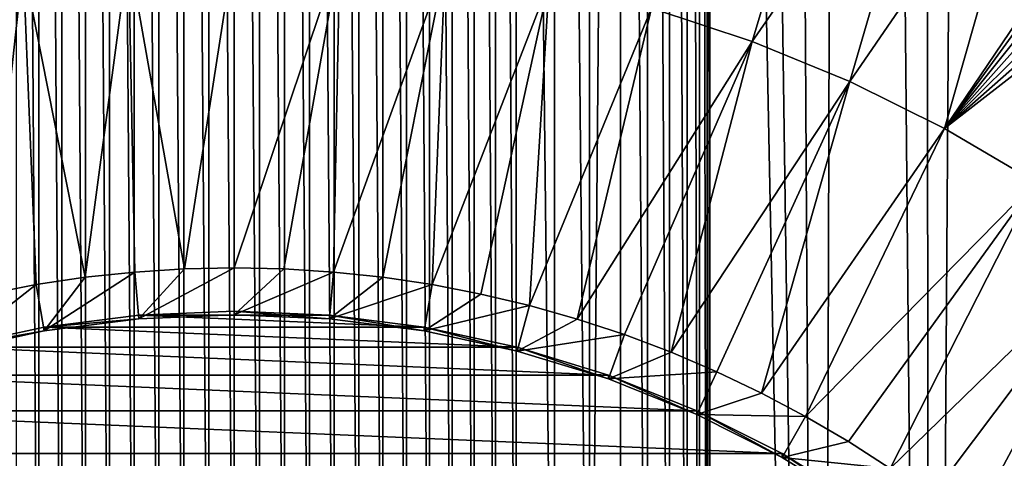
# Model space of a CAD drawing. Header units: metres. Extents: x -24 to 72, y -247 to 22.
# Tile 212 of 256: x -2 to 7, y -214 to -210. Entities that reach past the tile are written whole.
import ezdxf

# ---------------------------------------------------------------- set-up
doc = ezdxf.new("R2010")
doc.units = ezdxf.units.M
doc.layers.add('solid_509589_MEDIA_SW0001', color=7, linetype='CONTINUOUS')

msp = doc.modelspace()

# ---------------------------------------------------------------- linework, layer by layer
at = {"layer": 'solid_509589_MEDIA_SW0001'}
for points in [[(4.317758, -163.260071, 308.704041), (5.328434, -234.871323, 309.948792), (4.852534, -152.861511, 308.519897)], [(5.328434, -234.871323, 309.948792), (5.566667, -153.316391, 308.523865), (4.852534, -152.861511, 308.519897)], [(5.328434, -234.871323, 309.948792), (6.318839, -234.406281, 309.934509), (5.566667, -153.316391, 308.523865)], [(6.318839, -234.406281, 309.934509), (6.238104, -153.831543, 308.528625), (5.566667, -153.316391, 308.523865)], [(6.318839, -234.406281, 309.934509), (6.862315, -154.403442, 308.534241), (6.238104, -153.831543, 308.528625)], [(6.318839, -234.406281, 309.934509), (7.268837, -233.863831, 309.918182), (6.862315, -154.403442, 308.534241)], [(7.268837, -233.863831, 309.918182), (7.434015, -155.027237, 308.540802), (6.862315, -154.403442, 308.534241)], [(4.317758, -163.260071, 308.704041), (4.317678, -184.356857, 309.072296), (5.328434, -234.871323, 309.948792)], [(4.317678, -184.356857, 309.072296), (4.294591, -184.793213, 309.080017), (4.317534, -222.251083, 309.733734)], [(4.317678, -184.356857, 309.072296), (4.317534, -222.251083, 309.733734), (5.328434, -234.871323, 309.948792)], [(4.294591, -184.793213, 309.080017), (4.225668, -185.225128, 309.087891), (4.294472, -221.814835, 309.726227)], [(4.294591, -184.793213, 309.080017), (4.294472, -221.814835, 309.726227), (4.317534, -222.251083, 309.733734)], [(4.225668, -185.225128, 309.087891), (4.111388, -185.648193, 309.095764), (4.225501, -221.382584, 309.718994)], [(4.225668, -185.225128, 309.087891), (4.225501, -221.382584, 309.718994), (4.294472, -221.814835, 309.726227)], [(4.111388, -185.648193, 309.095764), (3.952743, -186.058289, 309.103638), (4.111259, -220.95961, 309.712128)], [(4.111388, -185.648193, 309.095764), (4.111259, -220.95961, 309.712128), (4.225501, -221.382584, 309.718994)], [(3.952743, -186.058289, 309.103638), (3.751201, -186.450653, 309.111328), (3.952552, -220.549408, 309.705658)], [(3.952743, -186.058289, 309.103638), (3.952552, -220.549408, 309.705658), (4.111259, -220.95961, 309.712128)], [(3.751201, -186.450653, 309.111328), (3.508497, -186.821426, 309.118744), (3.751068, -220.157074, 309.699646)], [(3.751201, -186.450653, 309.111328), (3.751068, -220.157074, 309.699646), (3.952552, -220.549408, 309.705658)], [(3.508497, -186.821426, 309.118744), (3.227167, -219.441757, 309.689148), (3.508469, -219.786453, 309.694153)], [(3.508497, -186.821426, 309.118744), (3.227167, -187.166046, 309.125793), (3.227167, -219.441757, 309.689148)], [(3.508497, -186.821426, 309.118744), (3.508469, -219.786453, 309.694153), (3.751068, -220.157074, 309.699646)], [(3.227167, -187.166046, 309.125793), (2.909682, -187.481018, 309.132355), (3.227167, -219.441757, 309.689148)], [(2.909682, -187.481018, 309.132355), (2.559543, -187.762283, 309.138306), (2.909562, -219.126663, 309.684723)], [(2.909682, -187.481018, 309.132355), (2.909562, -219.126663, 309.684723), (3.227167, -219.441757, 309.689148)], [(2.559543, -187.762283, 309.138306), (2.373114, -187.889389, 309.141022), (2.559268, -218.845184, 309.680878)], [(2.559543, -187.762283, 309.138306), (2.559268, -218.845184, 309.680878), (2.909562, -219.126663, 309.684723)], [(2.373114, -187.889389, 309.141022), (2.179888, -188.006851, 309.143585), (2.372946, -218.71814, 309.679138)], [(2.373114, -187.889389, 309.141022), (2.372946, -218.71814, 309.679138), (2.559268, -218.845184, 309.680878)], [(2.179888, -188.006851, 309.143585), (1.980316, -188.11438, 309.145905), (2.179785, -218.600708, 309.677582)], [(2.179888, -188.006851, 309.143585), (2.179785, -218.600708, 309.677582), (2.372946, -218.71814, 309.679138)], [(-1.979491, -188.114349, 309.146515), (-1.979616, -218.493149, 309.676788), (-1.774487, -218.396072, 309.675476)], [(-1.774213, -188.211487, 309.14859), (-1.979491, -188.114349, 309.146515), (-1.774487, -218.396072, 309.675476)], [(1.980316, -188.11438, 309.145905), (1.775186, -188.211441, 309.148041), (1.980191, -218.493179, 309.676178)], [(1.980316, -188.11438, 309.145905), (1.980191, -218.493179, 309.676178), (2.179785, -218.600708, 309.677582)], [(-1.774213, -188.211487, 309.14859), (-1.774487, -218.396072, 309.675476), (-1.564267, -218.309677, 309.674286)], [(-1.563955, -188.297882, 309.150421), (-1.774213, -188.211487, 309.14859), (-1.564267, -218.309677, 309.674286)], [(1.775186, -188.211441, 309.148041), (1.564966, -188.297821, 309.149933), (1.774912, -218.396027, 309.674927)], [(1.775186, -188.211441, 309.148041), (1.774912, -218.396027, 309.674927), (1.980191, -218.493179, 309.676178)], [(-1.563955, -188.297882, 309.150421), (-1.564267, -218.309677, 309.674286), (-1.349391, -218.234177, 309.673279)], [(-1.349169, -188.373337, 309.152039), (-1.563955, -188.297882, 309.150421), (-1.349391, -218.234177, 309.673279)], [(1.564966, -188.297821, 309.149933), (1.350091, -188.373306, 309.151611), (1.564655, -218.309616, 309.673798)], [(1.564966, -188.297821, 309.149933), (1.564655, -218.309616, 309.673798), (1.774912, -218.396027, 309.674927)], [(-1.349169, -188.373337, 309.152039), (-1.349391, -218.234177, 309.673279), (-1.130705, -218.169907, 309.672394)], [(-1.130527, -188.437592, 309.153412), (-1.349169, -188.373337, 309.152039), (-1.130705, -218.169907, 309.672394)], [(1.350091, -188.373306, 309.151611), (1.131405, -188.437576, 309.153076), (1.349869, -218.234161, 309.672852)], [(1.350091, -188.373306, 309.151611), (1.349869, -218.234161, 309.672852), (1.564655, -218.309616, 309.673798)], [(-1.130527, -188.437592, 309.153412), (-1.130705, -218.169907, 309.672394), (-0.908685, -218.117035, 309.671661)], [(-0.908503, -188.490448, 309.154541), (-1.130527, -188.437592, 309.153412), (-0.908685, -218.117035, 309.671661)], [(-0.908503, -188.490448, 309.154541), (-0.908685, -218.117035, 309.671661), (-0.683755, -218.075684, 309.671112)], [(-0.683533, -188.531784, 309.155396), (-0.908503, -188.490448, 309.154541), (-0.683755, -218.075684, 309.671112)], [(0.909385, -188.490448, 309.154266), (0.684455, -188.531769, 309.155212), (0.909203, -218.11702, 309.671387)], [(0.909385, -188.490448, 309.154266), (0.909203, -218.11702, 309.671387), (1.131227, -218.169891, 309.672028)], [(1.131405, -188.437576, 309.153076), (0.909385, -188.490448, 309.154266), (1.131227, -218.169891, 309.672028)], [(1.131405, -188.437576, 309.153076), (1.131227, -218.169891, 309.672028), (1.349869, -218.234161, 309.672852)], [(-0.683533, -188.531784, 309.155396), (-0.683755, -218.075684, 309.671112), (-0.456575, -218.046036, 309.670685)], [(-0.456357, -188.561432, 309.156036), (-0.683533, -188.531784, 309.155396), (-0.456575, -218.046036, 309.670685)], [(-0.456357, -188.561432, 309.156036), (-0.456575, -218.046036, 309.670685), (-0.228438, -218.028198, 309.67041)], [(-0.228256, -188.579269, 309.156372), (-0.456357, -188.561432, 309.156036), (-0.228438, -218.028198, 309.67041)], [(-0.228256, -188.579269, 309.156372), (-0.228438, -218.028198, 309.67041), (0.000294, -218.022217, 309.670319)], [(-0.228256, -188.579269, 309.156372), (0.000294, -218.022217, 309.670319), (0.000406, -188.585236, 309.156494)], [(0.000406, -188.585236, 309.156494), (0.000294, -218.022217, 309.670319), (0.228956, -218.028198, 309.670349)], [(0.229138, -188.579254, 309.156311), (0.000406, -188.585236, 309.156494), (0.228956, -218.028198, 309.670349)], [(0.229138, -188.579254, 309.156311), (0.228956, -218.028198, 309.670349), (0.457057, -218.046021, 309.670532)], [(0.457275, -188.561432, 309.155884), (0.229138, -188.579254, 309.156311), (0.457057, -218.046021, 309.670532)], [(0.457275, -188.561432, 309.155884), (0.457057, -218.046021, 309.670532), (0.684233, -218.075684, 309.670898)], [(0.684455, -188.531769, 309.155212), (0.457275, -188.561432, 309.155884), (0.684233, -218.075684, 309.670898)], [(0.684455, -188.531769, 309.155212), (0.684233, -218.075684, 309.670898), (0.909203, -218.11702, 309.671387)], [(5.542768, -207.465744, 268.269073), (4.701818, -210.268326, 268.549591), (3.790136, -209.967133, 268.544342)], [(5.542768, -207.465744, 268.269073), (6.41326, -207.803833, 268.274902), (4.701818, -210.268326, 268.549591)], [(6.41326, -207.803833, 268.274902), (5.589864, -210.633347, 268.555969), (4.701818, -210.268326, 268.549591)], [(6.41326, -207.803833, 268.274902), (7.263963, -208.192291, 268.281677), (5.589864, -210.633347, 268.555969)], [(7.263963, -208.192291, 268.281677), (6.44981, -211.060379, 268.563416), (5.589864, -210.633347, 268.555969)], [(7.263963, -208.192291, 268.281677), (8.090319, -208.628525, 268.289337), (6.44981, -211.060379, 268.563416)], [(8.090319, -208.628525, 268.289337), (8.105033, -208.779022, 268.298828), (6.44981, -211.060379, 268.563416)], [(8.105033, -208.779022, 268.298828), (8.142671, -208.937103, 268.308411), (6.44981, -211.060379, 268.563416)], [(8.142671, -208.937103, 268.308411), (8.201723, -209.087341, 268.316986), (6.44981, -211.060379, 268.563416)], [(8.201723, -209.087341, 268.316986), (8.281005, -209.227554, 268.32431), (6.44981, -211.060379, 268.563416)], [(8.281005, -209.227554, 268.32431), (8.379141, -209.355423, 268.33017), (6.44981, -211.060379, 268.563416)], [(-0.959531, -209.460052, 268.535492), (0.000014, -209.42601, 268.534912), (-0.451436, -212.334488, 268.959351)], [(0.000014, -209.42601, 268.534912), (0, -212.324905, 268.959167), (-0.451436, -212.334488, 268.959351)], [(0.000014, -209.42601, 268.534912), (0.000015, -209.685165, 268.566956), (0, -212.324905, 268.959167)], [(8.379141, -209.355423, 268.33017), (8.494407, -209.468552, 268.334351), (6.44981, -211.060379, 268.563416)], [(-1.91424, -209.561966, 268.537262), (-0.959531, -209.460052, 268.535492), (-1.351, -212.411041, 268.960663)], [(-0.959531, -209.460052, 268.535492), (-0.902038, -212.36322, 268.959839), (-1.351, -212.411041, 268.960663)], [(-0.959531, -209.460052, 268.535492), (-0.451436, -212.334488, 268.959351), (-0.902038, -212.36322, 268.959839)], [(0.959556, -209.460052, 268.535492), (0, -212.324905, 268.959167), (0.000015, -209.685165, 268.566956)], [(0.959556, -209.460052, 268.535492), (0.451436, -212.334488, 268.959351), (0, -212.324905, 268.959167)], [(0.959556, -209.460052, 268.535492), (0.902038, -212.36322, 268.959839), (0.451436, -212.334488, 268.959351)], [(0.959556, -209.460052, 268.535492), (1.914289, -209.561981, 268.537262), (0.902038, -212.36322, 268.959839)], [(8.494407, -209.468552, 268.334351), (7.277331, -211.547241, 268.57193), (6.44981, -211.060379, 268.563416)], [(-2.859326, -209.731277, 268.540222), (-1.91424, -209.561966, 268.537262), (-2.240816, -212.563583, 268.963348)], [(-1.91424, -209.561966, 268.537262), (-1.797526, -212.477875, 268.961853), (-2.240816, -212.563583, 268.963348)], [(-1.91424, -209.561966, 268.537262), (-1.351, -212.411041, 268.960663), (-1.797526, -212.477875, 268.961853)], [(1.914289, -209.561981, 268.537262), (1.351, -212.411041, 268.960663), (0.902038, -212.36322, 268.959839)], [(1.914289, -209.561981, 268.537262), (1.797526, -212.477875, 268.961853), (1.351, -212.411041, 268.960663)], [(1.914289, -209.561981, 268.537262), (2.8594, -209.731293, 268.540222), (1.797526, -212.477875, 268.961853)], [(2.8594, -209.731293, 268.540222), (2.240816, -212.563583, 268.963348), (1.797526, -212.477875, 268.961853)], [(2.8594, -209.731293, 268.540222), (2.680076, -212.668045, 268.965149), (2.240816, -212.563583, 268.963348)], [(2.8594, -209.731293, 268.540222), (3.790136, -209.967133, 268.544342), (2.680076, -212.668045, 268.965149)], [(3.790136, -209.967133, 268.544342), (3.114523, -212.791046, 268.967316), (2.680076, -212.668045, 268.965149)], [(3.790136, -209.967133, 268.544342), (4.701818, -210.268326, 268.549591), (3.114523, -212.791046, 268.967316)], [(4.701818, -210.268326, 268.549591), (3.543359, -212.932373, 268.969788), (3.114523, -212.791046, 268.967316)], [(4.701818, -210.268326, 268.549591), (3.965805, -213.091782, 268.972565), (3.543359, -212.932373, 268.969788)], [(4.701818, -210.268326, 268.549591), (5.589864, -210.633347, 268.555969), (3.965805, -213.091782, 268.972565)], [(5.589864, -210.633347, 268.555969), (4.381087, -213.268951, 268.975647), (3.965805, -213.091782, 268.972565)], [(5.589864, -210.633347, 268.555969), (4.788469, -213.463593, 268.979034), (4.381087, -213.268951, 268.975647)], [(5.589864, -210.633347, 268.555969), (6.44981, -211.060379, 268.563416), (4.788469, -213.463593, 268.979034)], [(6.44981, -211.060379, 268.563416), (5.187222, -213.675339, 268.982758), (4.788469, -213.463593, 268.979034)], [(6.44981, -211.060379, 268.563416), (7.277331, -211.547241, 268.57193), (5.187222, -213.675339, 268.982758)], [(7.277331, -211.547241, 268.57193), (5.576632, -213.903824, 268.986725), (5.187222, -213.675339, 268.982758)], [(7.277331, -211.547241, 268.57193), (5.956007, -214.148621, 268.990997), (5.576632, -213.903824, 268.986725)], [(7.277331, -211.547241, 268.57193), (8.068268, -212.091522, 268.581421), (5.956007, -214.148621, 268.990997)], [(8.068268, -212.091522, 268.581421), (6.324654, -214.409317, 268.995544), (5.956007, -214.148621, 268.990997)], [(8.068268, -212.091522, 268.581421), (6.681903, -214.68541, 269.000366), (6.324654, -214.409317, 268.995544)], [(8.068268, -212.091522, 268.581421), (8.818645, -212.69046, 268.591888), (6.681903, -214.68541, 269.000366)], [(-1.723804, -212.89888, 269.477539), (-1.351, -212.411041, 268.960663), (-0.902038, -212.36322, 268.959839)], [(-1.723804, -212.89888, 269.477539), (-0.902038, -212.36322, 268.959839), (-0.865039, -212.788925, 269.475616)], [(-0.865039, -212.788925, 269.475616), (-0.902038, -212.36322, 268.959839), (-0.451436, -212.334488, 268.959351)], [(-0.865039, -212.788925, 269.475616), (-0.451436, -212.334488, 268.959351), (0, -212.324905, 268.959167)], [(-0.865039, -212.788925, 269.475616), (0, -212.324905, 268.959167), (0, -212.752182, 269.474976)], [(0, -212.752182, 269.474976), (0, -212.324905, 268.959167), (0.451436, -212.334488, 268.959351)], [(0, -212.752182, 269.474976), (0.451436, -212.334488, 268.959351), (0.902038, -212.36322, 268.959839)], [(0.865039, -212.788925, 269.475616), (0, -212.752182, 269.474976), (0.902038, -212.36322, 268.959839)], [(0.865039, -212.788925, 269.475616), (0.902038, -212.36322, 268.959839), (1.351, -212.411041, 268.960663)], [(-1.723804, -212.89888, 269.477539), (-1.797526, -212.477875, 268.961853), (-1.351, -212.411041, 268.960663)], [(0.865039, -212.788925, 269.475616), (1.351, -212.411041, 268.960663), (1.797526, -212.477875, 268.961853)], [(-2.570158, -213.081253, 269.480743), (-2.240816, -212.563583, 268.963348), (-1.797526, -212.477875, 268.961853)], [(-2.570158, -213.081253, 269.480743), (-1.797526, -212.477875, 268.961853), (-1.723804, -212.89888, 269.477539)], [(1.723804, -212.89888, 269.477539), (0.865039, -212.788925, 269.475616), (1.797526, -212.477875, 268.961853)], [(1.723804, -212.89888, 269.477539), (1.797526, -212.477875, 268.961853), (2.240816, -212.563583, 268.963348)], [(1.723804, -212.89888, 269.477539), (2.240816, -212.563583, 268.963348), (2.680076, -212.668045, 268.965149)], [(-0.86501, -212.754929, 271.423584), (0, -212.718185, 271.422943), (0.86501, -212.754929, 271.423584)], [(0, -212.752182, 269.474976), (0, -212.718185, 271.422943), (-0.86501, -212.754929, 271.423584)], [(0.865039, -212.788925, 269.475616), (0.86501, -212.754929, 271.423584), (0, -212.718185, 271.422943)], [(0.865039, -212.788925, 269.475616), (0, -212.718185, 271.422943), (0, -212.752182, 269.474976)], [(2.570158, -213.081253, 269.480743), (1.723804, -212.89888, 269.477539), (2.680076, -212.668045, 268.965149)], [(2.570158, -213.081253, 269.480743), (2.680076, -212.668045, 268.965149), (3.114523, -212.791046, 268.967316)], [(8.818645, -212.69046, 268.591888), (7.027098, -214.97641, 269.005463), (6.681903, -214.68541, 269.000366)], [(-1.723839, -212.864883, 271.425507), (-0.86501, -212.754929, 271.423584), (1.723839, -212.864883, 271.425507)], [(-0.865039, -212.788925, 269.475616), (-0.86501, -212.754929, 271.423584), (-1.723839, -212.864883, 271.425507)], [(-1.723804, -212.89888, 269.477539), (-0.865039, -212.788925, 269.475616), (-1.723839, -212.864883, 271.425507)], [(-0.865039, -212.788925, 269.475616), (0, -212.752182, 269.474976), (-0.86501, -212.754929, 271.423584)], [(-0.86501, -212.754929, 271.423584), (0.86501, -212.754929, 271.423584), (1.723839, -212.864883, 271.425507)], [(1.723804, -212.89888, 269.477539), (1.723839, -212.864883, 271.425507), (0.86501, -212.754929, 271.423584)], [(1.723804, -212.89888, 269.477539), (0.86501, -212.754929, 271.423584), (0.865039, -212.788925, 269.475616)], [(2.570158, -213.081253, 269.480743), (3.114523, -212.791046, 268.967316), (3.543359, -212.932373, 268.969788)], [(-2.570158, -213.081253, 269.480743), (-1.723804, -212.89888, 269.477539), (-2.570139, -213.047256, 271.42868)], [(-2.570139, -213.047256, 271.42868), (-1.723839, -212.864883, 271.425507), (2.570139, -213.047256, 271.42868)], [(-1.723804, -212.89888, 269.477539), (-1.723839, -212.864883, 271.425507), (-2.570139, -213.047256, 271.42868)], [(-1.723839, -212.864883, 271.425507), (1.723839, -212.864883, 271.425507), (2.570139, -213.047256, 271.42868)], [(2.570158, -213.081253, 269.480743), (1.723839, -212.864883, 271.425507), (1.723804, -212.89888, 269.477539)], [(2.570158, -213.081253, 269.480743), (2.570139, -213.047256, 271.42868), (1.723839, -212.864883, 271.425507)], [(3.398035, -213.334747, 269.485168), (2.570158, -213.081253, 269.480743), (3.543359, -212.932373, 268.969788)], [(3.398035, -213.334747, 269.485168), (3.543359, -212.932373, 268.969788), (3.965805, -213.091782, 268.972565)], [(-3.398015, -213.300751, 271.433105), (-2.570139, -213.047256, 271.42868), (3.398015, -213.300751, 271.433105)], [(-2.570139, -213.047256, 271.42868), (2.570139, -213.047256, 271.42868), (3.398015, -213.300751, 271.433105)], [(3.398035, -213.334747, 269.485168), (3.398015, -213.300751, 271.433105), (2.570139, -213.047256, 271.42868)], [(3.398035, -213.334747, 269.485168), (2.570139, -213.047256, 271.42868), (2.570158, -213.081253, 269.480743)], [(3.398035, -213.334747, 269.485168), (3.965805, -213.091782, 268.972565), (4.381087, -213.268951, 268.975647)], [(4.201405, -213.657532, 269.490784), (3.398035, -213.334747, 269.485168), (4.381087, -213.268951, 268.975647)], [(4.201405, -213.657532, 269.490784), (4.381087, -213.268951, 268.975647), (4.788469, -213.463593, 268.979034)], [(-4.201441, -213.623535, 271.438751), (-3.398015, -213.300751, 271.433105), (4.201441, -213.623535, 271.438751)], [(-3.398015, -213.300751, 271.433105), (3.398015, -213.300751, 271.433105), (4.201441, -213.623535, 271.438751)], [(4.201405, -213.657532, 269.490784), (4.201441, -213.623535, 271.438751), (3.398015, -213.300751, 271.433105)], [(4.201405, -213.657532, 269.490784), (3.398015, -213.300751, 271.433105), (3.398035, -213.334747, 269.485168)], [(4.201405, -213.657532, 269.490784), (4.788469, -213.463593, 268.979034), (5.187222, -213.675339, 268.982758)], [(-4.97445, -214.013229, 271.445557), (-4.201441, -213.623535, 271.438751), (4.97445, -214.013229, 271.445557)], [(-4.201441, -213.623535, 271.438751), (4.201441, -213.623535, 271.438751), (4.97445, -214.013229, 271.445557)], [(4.974478, -214.047241, 269.497589), (4.201441, -213.623535, 271.438751), (4.201405, -213.657532, 269.490784)], [(4.974478, -214.047241, 269.497589), (4.97445, -214.013229, 271.445557), (4.201441, -213.623535, 271.438751)], [(4.974478, -214.047241, 269.497589), (4.201405, -213.657532, 269.490784), (5.187222, -213.675339, 268.982758)], [(4.974478, -214.047241, 269.497589), (5.187222, -213.675339, 268.982758), (5.576632, -213.903824, 268.986725)], [(4.974478, -214.047241, 269.497589), (5.576632, -213.903824, 268.986725), (5.956007, -214.148621, 268.990997)], [(-5.711723, -214.467117, 271.453461), (-4.97445, -214.013229, 271.445557), (5.711723, -214.467117, 271.453461)], [(-4.97445, -214.013229, 271.445557), (4.97445, -214.013229, 271.445557), (5.711723, -214.467117, 271.453461)], [(5.711732, -214.501114, 269.505524), (5.711723, -214.467117, 271.453461), (4.97445, -214.013229, 271.445557)], [(5.711732, -214.501114, 269.505524), (4.97445, -214.013229, 271.445557), (4.974478, -214.047241, 269.497589)], [(5.711732, -214.501114, 269.505524), (4.974478, -214.047241, 269.497589), (5.956007, -214.148621, 268.990997)]]:
    msp.add_3dface(points, dxfattribs=at)

doc.saveas('drawing.dxf')
